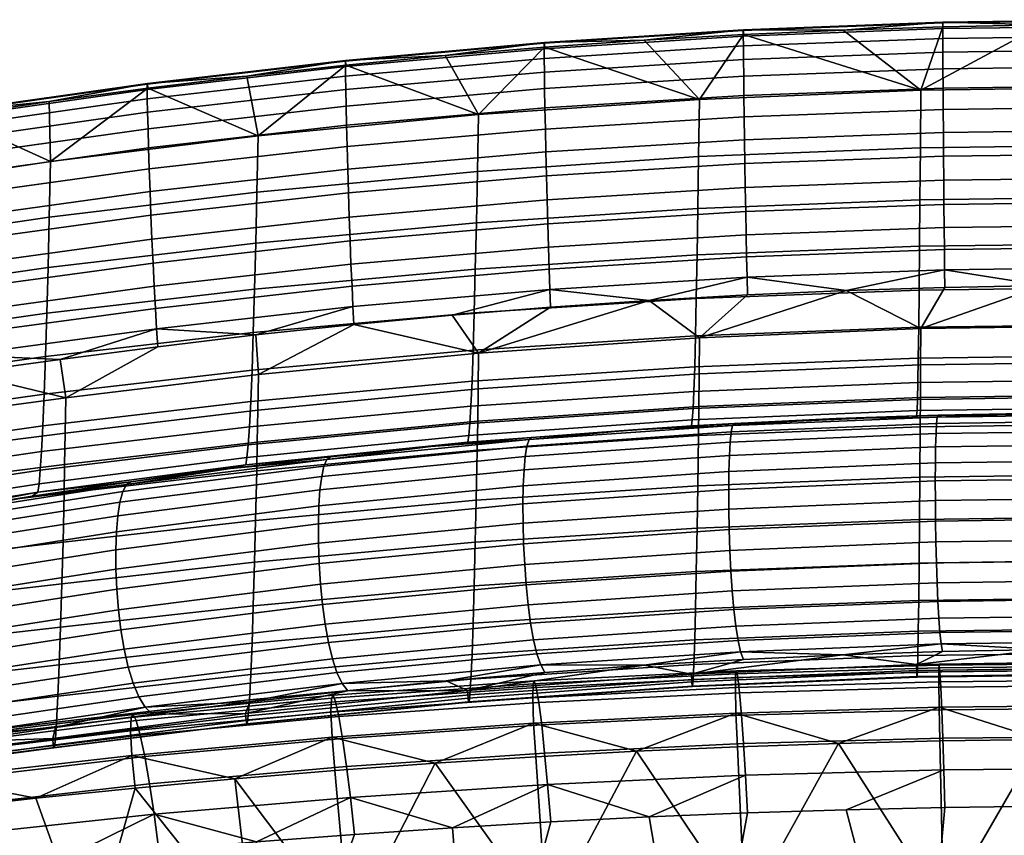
# Model space of a CAD drawing. Header units: millimetres. Extents: x -760 to 760, y -310 to 310.
# Tile 53 of 68: x 368 to 492, y 199 to 302. Entities that reach past the tile are written whole.
import ezdxf

# ---------------------------------------------------------------- set-up
doc = ezdxf.new("R2010")
doc.units = ezdxf.units.MM
doc.layers.add('operadlo', color=7, linetype='Continuous')
doc.layers.add('sedak', color=7, linetype='Continuous')

msp = doc.modelspace()

# ---------------------------------------------------------------- meshes
at = {"layer": 'operadlo'}
mesh = msp.add_polyface(dxfattribs=at)
corners = [(484.67, 301.68, 806.62), (510, 302, 806.55), (510, 302.1, 804.45), (484.68, 301.77, 804.51), (484.67, 300.97, 808.42), (510, 301.29, 808.36), (484.68, 299.71, 809.92), (510, 300.03, 809.85), (484.68, 297.99, 811.08), (510, 298.31, 811.01), (484.69, 295.87, 811.9), (510, 296.18, 811.82), (484.71, 293.41, 812.36), (510, 293.73, 812.28), (484.73, 290.7, 812.44), (510, 291.01, 812.36), (484.75, 287.79, 812.12), (510, 288.1, 812.05), (484.77, 284.77, 811.4), (510, 285.08, 811.33), (484.8, 281.7, 810.26), (510, 282.01, 810.18), (484.82, 278.65, 808.68), (510, 278.96, 808.6), (459.36, 300.71, 806.8), (459.38, 300.8, 804.68), (459.36, 300, 808.62), (459.37, 298.76, 810.12), (459.38, 297.04, 811.29), (459.41, 294.92, 812.12), (459.44, 292.47, 812.58), (459.47, 289.76, 812.66), (459.51, 286.86, 812.36), (459.56, 283.84, 811.64), (459.61, 280.77, 810.49), (459.67, 277.72, 808.91), (497.34, 301.43, 802.08), (484.69, 301.19, 802.12), (510, 301.51, 802.06), (472.04, 300.78, 802.19), (459.4, 300.21, 802.28), (481.83, 285.84, 757.5), (453.69, 284.71, 757.97), (453.78, 291.98, 780.27), (481.88, 293.14, 779.94), (481.78, 279.23, 734.84), (453.59, 278.13, 735.45), (510, 286.22, 757.34), (510, 293.52, 779.83), (510, 279.6, 734.64)]
mesh.append_faces([[corners[k] for k in face] for face in [(0, 1, 2, 3), (4, 5, 1, 0), (6, 7, 5, 4), (8, 9, 7, 6), (10, 11, 9, 8), (12, 13, 11, 10), (14, 15, 13, 12), (16, 17, 15, 14), (18, 19, 17, 16), (20, 21, 19, 18), (22, 23, 21, 20), (24, 0, 3, 25), (26, 4, 0, 24), (27, 6, 4, 26), (28, 8, 6, 27), (29, 10, 8, 28), (30, 12, 10, 29), (31, 14, 12, 30), (32, 16, 14, 31), (33, 18, 16, 32), (34, 20, 18, 33), (35, 22, 20, 34), (3, 36, 37, 37), (2, 38, 36, 36), (3, 37, 39, 39), (25, 39, 40, 40), (3, 2, 36, 36), (25, 3, 39, 39), (41, 42, 43, 44), (45, 46, 42, 41), (47, 41, 44, 48), (49, 45, 41, 47), (39, 44, 40, 40), (44, 43, 40, 40), (44, 39, 37, 37), (44, 36, 48, 48), (38, 48, 36, 36), (37, 36, 44, 44)]])
mesh = msp.add_polyface(dxfattribs=at)
corners = [(453.75, 257.12, 778.28), (453.8, 261.71, 788.15), (425.77, 259.77, 788.67), (425.71, 255.21, 778.9), (453.71, 253, 768.31), (425.65, 251.11, 769.04), (453.67, 249.3, 758.27), (425.59, 247.43, 759.09), (459.91, 267.15, 797.85), (447.4, 266.45, 798), (472.43, 267.7, 797.73), (434.09, 299.1, 807.11), (459.36, 300.71, 806.8), (459.38, 300.8, 804.68), (434.11, 299.18, 804.97), (434.08, 298.4, 808.94), (459.36, 300, 808.62), (434.09, 297.16, 810.45), (459.37, 298.76, 810.12), (434.12, 295.45, 811.64), (459.38, 297.04, 811.29), (434.15, 293.34, 812.47), (459.41, 294.92, 812.12), (434.19, 290.9, 812.94), (459.44, 292.47, 812.58), (434.25, 288.19, 813.03), (459.47, 289.76, 812.66), (434.31, 285.3, 812.73), (459.51, 286.86, 812.36), (434.38, 282.29, 812.01), (459.56, 283.84, 811.64), (434.46, 279.22, 810.86), (459.61, 280.77, 810.49), (434.54, 276.17, 809.28), (459.67, 277.72, 808.91), (434.62, 273.22, 807.23), (459.72, 274.77, 806.87), (434.72, 270.42, 804.71), (459.78, 271.97, 804.35), (434.81, 267.85, 801.7), (459.85, 269.41, 801.35), (459.4, 300.21, 802.28), (446.76, 299.48, 802.41), (434.91, 265.58, 798.18), (458.01, 250.56, 516.96), (445.34, 250.03, 520.76), (458.23, 250.83, 519.59), (453.69, 284.71, 757.97), (425.61, 282.83, 758.75), (425.74, 290.04, 780.83), (453.78, 291.98, 780.27), (453.59, 278.13, 735.45), (425.48, 276.29, 736.46), (453.5, 272.23, 712.74), (425.35, 270.42, 713.98), (453.39, 266.69, 688.21), (425.21, 264.88, 689.69), (453.29, 261.95, 663.51), (425.07, 260.14, 665.25), (453.19, 258.02, 638.67), (424.93, 256.19, 640.66), (453.09, 254.9, 613.71), (424.79, 253.03, 615.96), (452.99, 252.73, 590.35), (424.65, 250.81, 592.84), (452.89, 251.28, 566.94), (424.52, 249.29, 569.65), (434.14, 298.59, 802.56), (452.8, 250.54, 543.49)]
mesh.append_faces([[corners[k] for k in face] for face in [(0, 1, 2, 3), (4, 0, 3, 5), (6, 4, 5, 7), (1, 8, 9, 9), (1, 10, 8, 8), (11, 12, 13, 14), (15, 16, 12, 11), (17, 18, 16, 15), (19, 20, 18, 17), (21, 22, 20, 19), (23, 24, 22, 21), (25, 26, 24, 23), (27, 28, 26, 25), (29, 30, 28, 27), (31, 32, 30, 29), (33, 34, 32, 31), (35, 36, 34, 33), (37, 38, 36, 35), (39, 40, 38, 37), (13, 41, 42, 42), (42, 14, 13, 13), (9, 8, 40, 40), (9, 40, 39, 39), (39, 43, 9, 9), (44, 45, 46, 46), (47, 48, 49, 50), (51, 52, 48, 47), (53, 54, 52, 51), (55, 56, 54, 53), (57, 58, 56, 55), (59, 60, 58, 57), (61, 62, 60, 59), (63, 64, 62, 61), (65, 66, 64, 63), (50, 42, 41, 41), (67, 42, 50, 50), (45, 68, 46, 46)]])
mesh = msp.add_polyface(dxfattribs=at)
corners = [(425.71, 255.21, 778.9), (425.77, 259.77, 788.67), (397.82, 257.06, 789.4), (397.75, 252.53, 779.76), (425.65, 251.11, 769.04), (397.68, 248.47, 770.04), (447.4, 266.45, 798), (434.91, 265.58, 798.18), (422.42, 264.57, 798.4), (453.8, 261.71, 788.15), (409.95, 263.39, 798.65), (408.86, 296.84, 807.52), (434.09, 299.1, 807.11), (434.11, 299.18, 804.97), (408.89, 296.92, 805.37), (408.86, 296.15, 809.37), (434.08, 298.4, 808.94), (408.87, 294.92, 810.9), (434.09, 297.16, 810.45), (408.9, 293.22, 812.1), (434.12, 295.45, 811.64), (408.94, 291.12, 812.94), (434.15, 293.34, 812.47), (409, 288.69, 813.42), (434.19, 290.9, 812.94), (409.07, 285.99, 813.52), (434.25, 288.19, 813.03), (409.15, 283.11, 813.22), (434.31, 285.3, 812.73), (409.25, 280.1, 812.51), (434.38, 282.29, 812.01), (409.35, 277.04, 811.37), (434.46, 279.22, 810.86), (409.46, 274, 809.78), (434.54, 276.17, 809.28), (409.57, 271.04, 807.73), (434.62, 273.22, 807.23), (409.7, 268.24, 805.2), (434.72, 270.42, 804.71), (409.82, 265.67, 802.18), (434.81, 267.85, 801.7), (434.14, 298.59, 802.56), (421.53, 297.53, 802.73), (408.93, 296.31, 802.94), (446.76, 299.48, 802.41), (425.61, 282.83, 758.75), (397.64, 280.2, 759.84), (397.79, 287.34, 781.61), (425.74, 290.04, 780.83), (425.48, 276.29, 736.46), (397.49, 273.72, 737.86), (425.35, 270.42, 713.98), (397.33, 267.88, 715.71), (425.21, 264.88, 689.69), (397.17, 262.36, 691.77), (425.07, 260.14, 665.25), (397.01, 257.61, 667.68), (424.93, 256.19, 640.66), (396.84, 253.63, 643.45), (424.79, 253.03, 615.96), (396.68, 250.42, 619.1), (424.65, 250.81, 592.84), (396.52, 248.13, 596.3), (453.78, 291.98, 780.27)]
mesh.append_faces([[corners[k] for k in face] for face in [(0, 1, 2, 3), (4, 0, 3, 5), (1, 6, 7, 7), (1, 7, 8, 8), (9, 6, 1, 1), (10, 1, 8, 8), (11, 12, 13, 14), (15, 16, 12, 11), (17, 18, 16, 15), (19, 20, 18, 17), (21, 22, 20, 19), (23, 24, 22, 21), (25, 26, 24, 23), (27, 28, 26, 25), (29, 30, 28, 27), (31, 32, 30, 29), (33, 34, 32, 31), (35, 36, 34, 33), (37, 38, 36, 35), (39, 40, 38, 37), (13, 41, 42, 42), (14, 42, 43, 43), (13, 44, 41, 41), (14, 13, 42, 42), (40, 39, 10, 8), (40, 8, 7, 7), (45, 46, 47, 48), (49, 50, 46, 45), (51, 52, 50, 49), (53, 54, 52, 51), (55, 56, 54, 53), (57, 58, 56, 55), (59, 60, 58, 57), (61, 62, 60, 59), (41, 48, 42, 42), (63, 48, 41, 41), (43, 42, 48, 48)]])
mesh = msp.add_polyface(dxfattribs=at)
corners = [(397.75, 252.53, 779.76), (397.82, 257.06, 789.4), (373.38, 254.08, 790.2), (373.31, 249.61, 780.72), (397.68, 248.47, 770.04), (373.23, 245.6, 771.15), (397.61, 244.81, 760.24), (373.16, 241.98, 761.51), (397.5, 262.06, 798.94), (385.06, 260.57, 799.25), (425.77, 259.77, 788.67), (409.95, 263.39, 798.65), (383.71, 293.93, 808.05), (408.86, 296.84, 807.52), (408.89, 296.92, 805.37), (383.74, 294, 805.88), (383.7, 293.25, 809.91), (408.86, 296.15, 809.37), (383.72, 292.03, 811.46), (408.87, 294.92, 810.9), (383.75, 290.34, 812.67), (408.9, 293.22, 812.1), (383.81, 288.25, 813.53), (408.94, 291.12, 812.94), (383.88, 285.83, 814.02), (409, 288.69, 813.42), (383.97, 283.15, 814.13), (409.07, 285.99, 813.52), (384.07, 280.28, 813.84), (409.15, 283.11, 813.22), (384.18, 277.28, 813.13), (409.25, 280.1, 812.51), (384.31, 274.23, 811.99), (409.35, 277.04, 811.37), (384.45, 271.19, 810.41), (409.46, 274, 809.78), (384.59, 268.24, 808.36), (409.57, 271.04, 807.73), (384.74, 265.44, 805.82), (409.7, 268.24, 805.2), (384.9, 262.86, 802.79), (409.82, 265.67, 802.18), (396.35, 294.93, 803.17), (383.79, 293.39, 803.43), (408.93, 296.31, 802.94), (406.5, 246.27, 523.1), (394.26, 245.1, 528.02), (406.95, 246.6, 525.82), (397.64, 280.2, 759.84), (371.28, 277.03, 761.15), (371.44, 284.08, 782.54), (397.79, 287.34, 781.61), (397.49, 273.72, 737.86), (371.13, 270.61, 739.56), (397.33, 267.88, 715.71), (370.97, 264.82, 717.79), (397.17, 262.36, 691.77), (370.8, 259.32, 694.28), (397.01, 257.61, 667.68), (370.63, 254.56, 670.61), (424.39, 248.47, 546.44), (396.22, 245.58, 550.57), (396.37, 246.51, 573.45), (424.52, 249.29, 569.65), (425.74, 290.04, 780.83)]
mesh.append_faces([[corners[k] for k in face] for face in [(0, 1, 2, 3), (4, 0, 3, 5), (6, 4, 5, 7), (1, 8, 9, 2), (10, 11, 1, 1), (8, 1, 11, 11), (12, 13, 14, 15), (16, 17, 13, 12), (18, 19, 17, 16), (20, 21, 19, 18), (22, 23, 21, 20), (24, 25, 23, 22), (26, 27, 25, 24), (28, 29, 27, 26), (30, 31, 29, 28), (32, 33, 31, 30), (34, 35, 33, 32), (36, 37, 35, 34), (38, 39, 37, 36), (40, 41, 39, 38), (15, 42, 43, 43), (14, 44, 42, 42), (15, 14, 42, 42), (40, 8, 41, 41), (9, 8, 40, 40), (8, 11, 41, 41), (45, 46, 47, 47), (48, 49, 50, 51), (52, 53, 49, 48), (54, 55, 53, 52), (56, 57, 55, 54), (58, 59, 57, 56), (60, 61, 62, 63), (64, 51, 44, 44), (42, 51, 43, 43), (51, 42, 44, 44), (61, 47, 46, 46), (60, 47, 61, 61)]])
mesh = msp.add_polyface(dxfattribs=at)
corners = [(373.31, 249.61, 780.72), (373.38, 254.08, 790.2), (349.04, 250.82, 791.11), (348.98, 246.49, 781.81), (373.23, 245.6, 771.15), (348.91, 242.58, 772.42), (372.64, 258.96, 799.6), (360.23, 257.24, 799.97), (385.06, 260.57, 799.25), (358.65, 290.37, 808.66), (383.71, 293.93, 808.05), (383.74, 294, 805.88), (358.68, 290.43, 806.49), (358.64, 289.69, 810.53), (383.7, 293.25, 809.91), (358.66, 288.49, 812.09), (383.72, 292.03, 811.46), (358.71, 286.81, 813.31), (383.75, 290.34, 812.67), (358.78, 284.74, 814.18), (383.81, 288.25, 813.53), (358.87, 282.33, 814.68), (383.88, 285.83, 814.02), (358.97, 279.67, 814.8), (383.97, 283.15, 814.13), (359.09, 276.81, 814.52), (384.07, 280.28, 813.84), (359.23, 273.84, 813.83), (384.18, 277.28, 813.13), (359.38, 270.8, 812.7), (384.31, 274.23, 811.99), (359.54, 267.79, 811.12), (384.45, 271.19, 810.41), (359.71, 264.85, 809.07), (384.59, 268.24, 808.36), (359.88, 262.07, 806.54), (384.74, 265.44, 805.82), (360.05, 259.51, 803.52), (384.9, 262.86, 802.79), (383.79, 293.39, 803.43), (371.25, 291.69, 803.72), (358.75, 289.83, 804.03), (371.28, 277.03, 761.15), (345.08, 273.19, 762.74), (345.22, 280.13, 783.68), (371.44, 284.08, 782.54), (371.13, 270.61, 739.56), (344.94, 266.85, 741.61), (370.97, 264.82, 717.79), (344.8, 261.12, 720.31), (370.8, 259.32, 694.28), (344.66, 255.64, 697.31), (396.84, 253.63, 643.45), (370.47, 250.54, 646.81), (370.63, 254.56, 670.61), (397.01, 257.61, 667.68), (396.68, 250.42, 619.1), (370.3, 247.27, 622.89), (396.52, 248.13, 596.3), (370.14, 244.89, 600.49), (396.37, 246.51, 573.45), (369.98, 243.16, 578.04), (397.79, 287.34, 781.61)]
mesh.append_faces([[corners[k] for k in face] for face in [(0, 1, 2, 3), (4, 0, 3, 5), (1, 6, 7, 7), (1, 7, 2, 2), (8, 6, 1, 1), (9, 10, 11, 12), (13, 14, 10, 9), (15, 16, 14, 13), (17, 18, 16, 15), (19, 20, 18, 17), (21, 22, 20, 19), (23, 24, 22, 21), (25, 26, 24, 23), (27, 28, 26, 25), (29, 30, 28, 27), (31, 32, 30, 29), (33, 34, 32, 31), (35, 36, 34, 33), (37, 38, 36, 35), (11, 39, 40, 40), (41, 12, 40, 40), (12, 11, 40, 40), (37, 6, 38, 38), (38, 6, 8, 8), (37, 7, 6, 6), (42, 43, 44, 45), (46, 47, 43, 42), (48, 49, 47, 46), (50, 51, 49, 48), (52, 53, 54, 55), (56, 57, 53, 52), (58, 59, 57, 56), (60, 61, 59, 58), (40, 45, 41, 41), (39, 45, 40, 40), (39, 62, 45, 45), (45, 44, 41, 41)]])
mesh = msp.add_polyface(dxfattribs=at)
corners = [(481.86, 258.27, 777.9), (481.88, 262.88, 787.84), (453.8, 261.71, 788.15), (453.75, 257.12, 778.28), (481.84, 254.14, 767.88), (453.71, 253, 768.31), (510, 258.66, 777.78), (510, 263.27, 787.73), (510, 254.52, 767.74), (510, 250.8, 757.61), (481.82, 250.42, 757.77), (484.95, 268.09, 797.65), (472.43, 267.7, 797.73), (497.47, 268.33, 797.6), (510, 268.41, 797.58), (484.85, 275.7, 806.64), (510, 276.01, 806.57), (510, 278.96, 808.6), (484.82, 278.65, 808.68), (484.88, 272.91, 804.13), (510, 273.22, 804.06), (484.91, 270.35, 801.14), (510, 270.66, 801.07), (459.72, 274.77, 806.87), (459.67, 277.72, 808.91), (459.78, 271.97, 804.35), (459.85, 269.41, 801.35), (459.91, 267.15, 797.85), (481.73, 273.32, 712), (453.5, 272.23, 712.74), (453.59, 278.13, 735.45), (481.78, 279.23, 734.84), (481.67, 267.77, 687.31), (453.39, 266.69, 688.21), (481.62, 263.04, 662.46), (453.29, 261.95, 663.51), (481.56, 259.12, 637.47), (453.19, 258.02, 638.67), (481.51, 256.03, 612.36), (453.09, 254.9, 613.71), (481.46, 253.89, 588.86), (452.99, 252.73, 590.35), (481.41, 252.47, 565.3), (452.89, 251.28, 566.94), (510, 273.69, 711.75), (510, 279.6, 734.64), (510, 268.13, 687.01), (510, 263.4, 662.11), (510, 259.49, 637.07), (510, 256.4, 611.91), (510, 254.28, 588.36), (510, 252.87, 564.75), (510, 252.19, 541.12), (481.36, 251.78, 541.71)]
mesh.append_faces([[corners[k] for k in face] for face in [(0, 1, 2, 3), (4, 0, 3, 5), (6, 7, 1, 0), (8, 6, 0, 4), (9, 8, 4, 10), (1, 11, 12, 12), (1, 12, 2, 2), (1, 13, 11, 11), (7, 13, 1, 1), (7, 14, 13, 13), (15, 16, 17, 18), (19, 20, 16, 15), (21, 22, 20, 19), (23, 15, 18, 24), (25, 19, 15, 23), (26, 21, 19, 25), (21, 13, 22, 22), (26, 12, 21, 21), (13, 14, 22, 22), (11, 13, 21, 21), (12, 26, 27, 27), (11, 21, 12, 12), (28, 29, 30, 31), (32, 33, 29, 28), (34, 35, 33, 32), (36, 37, 35, 34), (38, 39, 37, 36), (40, 41, 39, 38), (42, 43, 41, 40), (44, 28, 31, 45), (46, 32, 28, 44), (47, 34, 32, 46), (48, 36, 34, 47), (49, 38, 36, 48), (50, 40, 38, 49), (51, 42, 40, 50), (52, 53, 42, 51)]])
mesh = msp.add_polyface(dxfattribs=at)
corners = [(348.98, 246.49, 781.81), (349.04, 250.82, 791.11), (324.84, 247.58, 792.1), (324.79, 243.54, 782.98), (348.91, 242.58, 772.42), (324.75, 239.85, 773.79), (348.85, 239.05, 762.96), (324.7, 236.48, 764.53), (306.66, 249.08, 801.4), (304.76, 248.51, 800.82), (310.7, 249.87, 801.65), (308.66, 249.52, 801.64), (324.24, 251.91, 801.17), (300.76, 239.14, 778.78), (336.25, 253.72, 800.75), (348.23, 255.51, 800.35), (360.23, 257.24, 799.97), (335.89, 258.38, 807.3), (359.88, 262.07, 806.54), (359.71, 264.85, 809.07), (335.7, 261.09, 809.81), (336.07, 255.91, 804.29), (360.05, 259.51, 803.52), (310.24, 256.63, 810.6), (335.52, 263.96, 811.84), (310.06, 259.36, 812.59), (310.41, 254.1, 808.12), (310.56, 251.82, 805.15), (355.98, 239.16, 533.37), (345.01, 237.54, 539.17), (356.64, 239.58, 536.15), (344.66, 255.64, 697.31), (318.77, 251.34, 700.84), (318.88, 256.78, 723.25), (344.8, 261.12, 720.31), (344.51, 250.87, 674.15), (318.67, 246.56, 678.28), (344.36, 246.81, 650.86), (318.57, 242.46, 655.58), (344.21, 243.46, 627.45), (318.47, 239.02, 632.78), (344.07, 240.98, 605.54), (318.37, 236.42, 611.43), (343.93, 239.12, 583.56), (318.28, 234.41, 590.01), (370.63, 254.56, 670.61), (370.8, 259.32, 694.28), (370.47, 250.54, 646.81), (370.3, 247.27, 622.89), (370.14, 244.89, 600.49), (369.98, 243.16, 578.04), (369.83, 242.09, 555.55), (343.79, 237.89, 561.55)]
mesh.append_faces([[corners[k] for k in face] for face in [(0, 1, 2, 3), (4, 0, 3, 5), (6, 4, 5, 7), (8, 9, 2, 2), (10, 11, 2, 2), (12, 10, 2, 2), (11, 8, 2, 2), (13, 5, 3, 3), (2, 14, 12, 12), (1, 15, 14, 2), (1, 16, 15, 15), (17, 18, 19, 20), (21, 22, 18, 17), (23, 20, 24, 25), (26, 17, 20, 23), (27, 21, 17, 26), (21, 15, 22, 22), (27, 12, 21, 21), (10, 12, 27, 27), (22, 15, 16, 16), (21, 14, 15, 15), (21, 12, 14, 14), (28, 29, 30, 30), (31, 32, 33, 34), (35, 36, 32, 31), (37, 38, 36, 35), (39, 40, 38, 37), (41, 42, 40, 39), (43, 44, 42, 41), (45, 35, 31, 46), (47, 37, 35, 45), (48, 39, 37, 47), (49, 41, 39, 48), (50, 43, 41, 49), (51, 52, 43, 50), (51, 30, 52, 52), (52, 30, 29, 29)]])
mesh = msp.add_polyface(dxfattribs=at)
corners = [(481.82, 250.42, 757.77), (481.84, 254.14, 767.88), (453.71, 253, 768.31), (453.67, 249.3, 758.27), (481.77, 244.02, 737.35), (453.58, 242.92, 737.97), (481.73, 238.64, 716.71), (453.5, 237.55, 717.45), (481.67, 233.09, 692.02), (453.39, 232.01, 692.92), (481.62, 228.35, 667.17), (453.29, 227.27, 668.22), (481.56, 224.44, 642.18), (453.19, 223.34, 643.38), (481.51, 221.35, 617.08), (453.09, 220.22, 618.43), (481.47, 219.46, 595.84), (453, 218.31, 597.32), (481.42, 218.6, 574.49), (452.91, 217.42, 576.1), (481.4, 218.7, 563.77), (452.87, 217.49, 565.44), (481.38, 219.23, 553), (452.83, 218, 554.74), (481.35, 220.23, 542.19), (452.78, 218.98, 543.99), (472, 221.45, 531.79), (484.66, 221.87, 531.19), (483.89, 250.83, 513.29), (457.84, 249.75, 514.79), (458.01, 250.56, 516.96), (483.98, 251.63, 515.43), (483.82, 249.54, 511.62), (457.7, 248.45, 513.09), (483.77, 247.85, 510.41), (457.6, 246.76, 511.85), (483.74, 245.82, 509.66), (457.53, 244.73, 511.07), (483.73, 243.53, 509.36), (457.51, 242.44, 510.75), (483.74, 241.04, 509.52), (457.52, 239.96, 510.89), (483.76, 238.44, 510.14), (457.57, 237.36, 511.49), (483.81, 235.78, 511.21), (457.66, 234.71, 512.55), (457.57, 237.36, 511.49), (483.76, 238.44, 510.14), (483.87, 233.15, 512.72), (457.79, 232.09, 514.07), (483.96, 230.61, 514.69), (457.96, 229.57, 516.03), (484.06, 228.24, 517.1), (458.16, 227.21, 518.45), (484.18, 226.11, 519.96), (458.41, 225.08, 521.33), (484.32, 224.29, 523.26), (458.69, 223.27, 524.65), (484.48, 222.85, 527.01), (459.01, 221.84, 528.42), (458.23, 250.83, 519.59), (471.14, 251.45, 518.68), (484.08, 251.89, 518.03), (481.36, 251.78, 541.71), (452.8, 250.54, 543.49), (452.89, 251.28, 566.94), (481.41, 252.47, 565.3)]
mesh.append_faces([[corners[k] for k in face] for face in [(0, 1, 2, 3), (4, 0, 3, 5), (6, 4, 5, 7), (8, 6, 7, 9), (10, 8, 9, 11), (12, 10, 11, 13), (14, 12, 13, 15), (16, 14, 15, 17), (18, 16, 17, 19), (20, 18, 19, 21), (22, 20, 21, 23), (24, 22, 23, 25), (25, 26, 24, 24), (27, 24, 26, 26), (28, 29, 30, 31), (32, 33, 29, 28), (34, 35, 33, 32), (36, 37, 35, 34), (38, 39, 37, 36), (40, 41, 39, 38), (42, 43, 41, 40), (44, 45, 46, 47), (48, 49, 45, 44), (50, 51, 49, 48), (52, 53, 51, 50), (54, 55, 53, 52), (56, 57, 55, 54), (58, 59, 57, 56), (30, 60, 61, 61), (31, 61, 62, 62), (30, 61, 31, 31), (58, 26, 59, 59), (58, 27, 26, 26), (63, 64, 65, 66), (64, 63, 60, 60), (63, 62, 61, 61), (61, 60, 63, 63)]])
mesh = msp.add_polyface(dxfattribs=at)
corners = [(453.58, 242.92, 737.97), (453.67, 249.3, 758.27), (425.59, 247.43, 759.09), (425.47, 241.08, 739), (453.5, 237.55, 717.45), (425.35, 235.74, 718.69), (453.39, 232.01, 692.92), (425.21, 230.2, 694.41), (453.29, 227.27, 668.22), (425.07, 225.46, 669.96), (453.19, 223.34, 643.38), (424.93, 221.51, 645.38), (453.09, 220.22, 618.43), (424.79, 218.35, 620.67), (453, 218.31, 597.32), (424.67, 216.39, 599.78), (452.91, 217.42, 576.1), (424.55, 215.44, 578.78), (452.87, 217.49, 565.44), (424.49, 215.49, 568.22), (452.83, 218, 554.74), (424.43, 215.95, 557.62), (452.78, 218.98, 543.99), (424.37, 216.9, 546.98), (459.37, 220.87, 532.64), (446.77, 220.12, 533.73), (472, 221.45, 531.79), (457.84, 249.75, 514.79), (431.9, 247.94, 517.3), (432.17, 248.77, 519.51), (458.01, 250.56, 516.96), (457.7, 248.45, 513.09), (431.69, 246.64, 515.55), (457.6, 246.76, 511.85), (431.53, 244.94, 514.27), (457.53, 244.73, 511.07), (431.43, 242.91, 513.46), (457.51, 242.44, 510.75), (431.39, 240.62, 513.11), (457.52, 239.96, 510.89), (431.41, 238.15, 513.22), (457.57, 237.36, 511.49), (431.48, 235.56, 513.8), (457.66, 234.71, 512.55), (431.62, 232.93, 514.84), (431.48, 235.56, 513.8), (457.57, 237.36, 511.49), (457.79, 232.09, 514.07), (431.81, 230.32, 516.34), (457.96, 229.57, 516.03), (432.06, 227.81, 518.31), (458.16, 227.21, 518.45), (432.37, 225.47, 520.74), (458.41, 225.08, 521.33), (432.73, 223.37, 523.63), (458.69, 223.27, 524.65), (433.16, 221.58, 526.98), (459.01, 221.84, 528.42), (433.65, 220.17, 530.79), (432.5, 249.06, 522.19), (445.34, 250.03, 520.76), (434.19, 219.21, 535.06), (452.8, 250.54, 543.49), (424.39, 248.47, 546.44), (424.52, 249.29, 569.65), (452.89, 251.28, 566.94)]
mesh.append_faces([[corners[k] for k in face] for face in [(0, 1, 2, 3), (4, 0, 3, 5), (6, 4, 5, 7), (8, 6, 7, 9), (10, 8, 9, 11), (12, 10, 11, 13), (14, 12, 13, 15), (16, 14, 15, 17), (18, 16, 17, 19), (20, 18, 19, 21), (22, 20, 21, 23), (24, 22, 25, 25), (23, 25, 22, 22), (26, 22, 24, 24), (27, 28, 29, 30), (31, 32, 28, 27), (33, 34, 32, 31), (35, 36, 34, 33), (37, 38, 36, 35), (39, 40, 38, 37), (41, 42, 40, 39), (43, 44, 45, 46), (47, 48, 44, 43), (49, 50, 48, 47), (51, 52, 50, 49), (53, 54, 52, 51), (55, 56, 54, 53), (57, 58, 56, 55), (29, 59, 60, 60), (60, 30, 29, 29), (57, 25, 58, 58), (57, 24, 25, 25), (57, 26, 24, 24), (25, 61, 58, 58), (62, 63, 64, 65), (62, 60, 59, 59), (62, 59, 63, 63)]])
mesh = msp.add_polyface(dxfattribs=at)
corners = [(510, 244.39, 737.14), (510, 250.8, 757.61), (481.82, 250.42, 757.77), (481.77, 244.02, 737.35), (510, 239.01, 716.46), (481.73, 238.64, 716.71), (510, 233.45, 691.73), (481.67, 233.09, 692.02), (510, 228.72, 666.83), (481.62, 228.35, 667.17), (510, 224.81, 641.78), (481.56, 224.44, 642.18), (510, 221.72, 616.62), (481.51, 221.35, 617.08), (510, 219.84, 595.34), (481.47, 219.46, 595.84), (510, 219, 573.96), (481.42, 218.6, 574.49), (510, 219.1, 563.21), (481.4, 218.7, 563.77), (510, 219.64, 552.42), (481.38, 219.23, 553), (510, 220.65, 541.59), (481.35, 220.23, 542.19), (497.33, 222.12, 530.82), (484.66, 221.87, 531.19), (510, 222.2, 530.7), (510, 251.19, 512.8), (483.89, 250.83, 513.29), (483.98, 251.63, 515.43), (510, 251.99, 514.92), (510, 249.91, 511.14), (483.82, 249.54, 511.62), (510, 248.21, 509.94), (483.77, 247.85, 510.41), (510, 246.18, 509.19), (483.74, 245.82, 509.66), (510, 243.89, 508.91), (483.73, 243.53, 509.36), (510, 241.4, 509.07), (483.74, 241.04, 509.52), (510, 238.8, 509.7), (483.76, 238.44, 510.14), (510, 236.14, 510.77), (483.81, 235.78, 511.21), (483.76, 238.44, 510.14), (510, 238.8, 509.7), (510, 233.5, 512.28), (483.87, 233.15, 512.72), (510, 230.96, 514.25), (483.96, 230.61, 514.69), (510, 228.59, 516.66), (484.06, 228.24, 517.1), (510, 226.46, 519.51), (484.18, 226.11, 519.96), (510, 224.63, 522.8), (484.32, 224.29, 523.26), (510, 223.19, 526.53), (484.48, 222.85, 527.01), (497.04, 252.15, 517.64), (484.08, 251.89, 518.03), (510, 252.24, 517.51), (510, 252.19, 541.12), (481.36, 251.78, 541.71)]
mesh.append_faces([[corners[k] for k in face] for face in [(0, 1, 2, 3), (4, 0, 3, 5), (6, 4, 5, 7), (8, 6, 7, 9), (10, 8, 9, 11), (12, 10, 11, 13), (14, 12, 13, 15), (16, 14, 15, 17), (18, 16, 17, 19), (20, 18, 19, 21), (22, 20, 21, 23), (23, 24, 22, 22), (23, 25, 24, 24), (22, 24, 26, 26), (27, 28, 29, 30), (31, 32, 28, 27), (33, 34, 32, 31), (35, 36, 34, 33), (37, 38, 36, 35), (39, 40, 38, 37), (41, 42, 40, 39), (43, 44, 45, 46), (47, 48, 44, 43), (49, 50, 48, 47), (51, 52, 50, 49), (53, 54, 52, 51), (55, 56, 54, 53), (57, 58, 56, 55), (59, 29, 60, 60), (30, 29, 59, 59), (59, 61, 30, 30), (57, 24, 58, 58), (58, 24, 25, 25), (57, 26, 24, 24), (62, 59, 63, 63), (62, 61, 59, 59), (60, 63, 59, 59)]])
mesh = msp.add_polyface(dxfattribs=at)
corners = [(425.59, 247.43, 759.09), (425.65, 251.11, 769.04), (397.68, 248.47, 770.04), (397.61, 244.81, 760.24), (425.47, 241.08, 739), (397.47, 238.52, 740.43), (425.35, 235.74, 718.69), (397.33, 233.2, 720.42), (425.21, 230.2, 694.41), (397.17, 227.68, 696.48), (425.07, 225.46, 669.96), (397.01, 222.93, 672.39), (424.93, 221.51, 645.38), (396.84, 218.95, 648.16), (424.79, 218.35, 620.67), (396.68, 215.74, 623.81), (424.67, 216.39, 599.78), (396.54, 213.71, 603.22), (424.55, 215.44, 578.78), (396.4, 212.68, 582.51), (424.49, 215.49, 568.22), (396.33, 212.68, 572.1), (424.43, 215.95, 557.62), (396.26, 213.1, 561.66), (409.18, 216.89, 538.44), (421.66, 218.13, 536.63), (424.37, 216.9, 546.98), (434.19, 219.21, 535.06), (446.77, 220.12, 533.73), (431.9, 247.94, 517.3), (406.14, 245.42, 520.84), (406.5, 246.27, 523.1), (432.17, 248.77, 519.51), (431.69, 246.64, 515.55), (405.85, 244.1, 519.04), (431.53, 244.94, 514.27), (405.63, 242.39, 517.72), (431.43, 242.91, 513.46), (405.5, 240.36, 516.86), (431.39, 240.62, 513.11), (405.44, 238.08, 516.47), (431.41, 238.15, 513.22), (405.45, 235.61, 516.55), (431.48, 235.56, 513.8), (405.55, 233.04, 517.09), (431.62, 232.93, 514.84), (405.72, 230.42, 518.11), (405.55, 233.04, 517.09), (431.48, 235.56, 513.8), (431.81, 230.32, 516.34), (405.97, 227.83, 519.6), (432.06, 227.81, 518.31), (406.31, 225.35, 521.56), (432.37, 225.47, 520.74), (406.72, 223.03, 523.99), (432.73, 223.37, 523.63), (407.21, 220.96, 526.89), (433.16, 221.58, 526.98), (407.79, 219.2, 530.27), (433.65, 220.17, 530.79), (408.44, 217.81, 534.12), (406.95, 246.6, 525.82), (419.69, 247.92, 523.88), (432.5, 249.06, 522.19), (424.52, 249.29, 569.65), (396.37, 246.51, 573.45), (396.52, 248.13, 596.3), (424.65, 250.81, 592.84), (424.39, 248.47, 546.44)]
mesh.append_faces([[corners[k] for k in face] for face in [(0, 1, 2, 3), (4, 0, 3, 5), (6, 4, 5, 7), (8, 6, 7, 9), (10, 8, 9, 11), (12, 10, 11, 13), (14, 12, 13, 15), (16, 14, 15, 17), (18, 16, 17, 19), (20, 18, 19, 21), (22, 20, 21, 23), (24, 25, 26, 26), (26, 25, 27, 27), (27, 28, 26, 26), (29, 30, 31, 32), (33, 34, 30, 29), (35, 36, 34, 33), (37, 38, 36, 35), (39, 40, 38, 37), (41, 42, 40, 39), (43, 44, 42, 41), (45, 46, 47, 48), (49, 50, 46, 45), (51, 52, 50, 49), (53, 54, 52, 51), (55, 56, 54, 53), (57, 58, 56, 55), (59, 60, 58, 57), (31, 61, 62, 62), (32, 62, 63, 63), (32, 31, 62, 62), (59, 25, 60, 60), (60, 25, 24, 24), (59, 27, 25, 25), (64, 65, 66, 67), (61, 68, 62, 62), (62, 68, 63, 63)]])
mesh = msp.add_polyface(dxfattribs=at)
corners = [(397.47, 238.52, 740.43), (397.61, 244.81, 760.24), (373.16, 241.98, 761.51), (373.02, 235.74, 742.02), (397.33, 233.2, 720.42), (372.88, 230.46, 722.33), (397.17, 227.68, 696.48), (372.71, 224.96, 698.78), (397.01, 222.93, 672.39), (372.54, 220.2, 675.08), (396.84, 218.95, 648.16), (372.37, 216.19, 651.24), (396.68, 215.74, 623.81), (372.21, 212.92, 627.29), (396.54, 213.71, 603.22), (372.06, 210.82, 607.02), (396.4, 212.68, 582.51), (371.92, 209.7, 586.65), (396.33, 212.68, 572.1), (371.85, 209.64, 576.41), (396.26, 213.1, 561.66), (371.78, 209.99, 566.12), (396.19, 213.99, 551.16), (371.71, 210.81, 555.79), (424.37, 216.9, 546.98), (424.43, 215.95, 557.62), (409.18, 216.89, 538.44), (396.75, 215.48, 540.49), (384.38, 213.91, 542.78), (406.14, 245.42, 520.84), (380.62, 242.18, 525.41), (381.08, 243.07, 527.72), (406.5, 246.27, 523.1), (405.85, 244.1, 519.04), (380.25, 240.84, 523.58), (405.63, 242.39, 517.72), (379.97, 239.11, 522.21), (405.5, 240.36, 516.86), (379.79, 237.07, 521.3), (405.44, 238.08, 516.47), (379.71, 234.79, 520.87), (405.45, 235.61, 516.55), (379.73, 232.34, 520.91), (405.55, 233.04, 517.09), (379.84, 229.78, 521.42), (405.72, 230.42, 518.11), (380.05, 227.18, 522.41), (379.84, 229.78, 521.42), (405.55, 233.04, 517.09), (405.97, 227.83, 519.6), (380.36, 224.62, 523.87), (406.31, 225.35, 521.56), (380.77, 222.17, 525.82), (406.72, 223.03, 523.99), (381.29, 219.89, 528.24), (407.21, 220.96, 526.89), (381.91, 217.85, 531.15), (407.79, 219.2, 530.27), (382.63, 216.13, 534.54), (408.44, 217.81, 534.12), (383.45, 214.8, 538.42), (381.64, 243.43, 530.48), (394.26, 245.1, 528.02), (396.22, 245.58, 550.57), (369.83, 242.09, 555.55), (369.98, 243.16, 578.04), (396.37, 246.51, 573.45)]
mesh.append_faces([[corners[k] for k in face] for face in [(0, 1, 2, 3), (4, 0, 3, 5), (6, 4, 5, 7), (8, 6, 7, 9), (10, 8, 9, 11), (12, 10, 11, 13), (14, 12, 13, 15), (16, 14, 15, 17), (18, 16, 17, 19), (20, 18, 19, 21), (22, 20, 21, 23), (24, 25, 20, 22), (26, 22, 27, 27), (27, 22, 28, 28), (24, 22, 26, 26), (29, 30, 31, 32), (33, 34, 30, 29), (35, 36, 34, 33), (37, 38, 36, 35), (39, 40, 38, 37), (41, 42, 40, 39), (43, 44, 42, 41), (45, 46, 47, 48), (49, 50, 46, 45), (51, 52, 50, 49), (53, 54, 52, 51), (55, 56, 54, 53), (57, 58, 56, 55), (59, 60, 58, 57), (31, 61, 62, 62), (32, 31, 62, 62), (59, 27, 60, 60), (60, 27, 28, 28), (26, 27, 59, 59), (63, 64, 65, 66), (62, 61, 63, 63), (64, 63, 61, 61)]])
mesh = msp.add_polyface(dxfattribs=at)
corners = [(373.16, 241.98, 761.51), (373.23, 245.6, 771.15), (348.91, 242.58, 772.42), (348.85, 239.05, 762.96), (373.02, 235.74, 742.02), (348.72, 232.91, 743.85), (372.88, 230.46, 722.33), (348.59, 227.68, 724.54), (372.71, 224.96, 698.78), (348.44, 222.2, 701.46), (372.54, 220.2, 675.08), (348.28, 217.43, 678.22), (372.37, 216.19, 651.24), (348.13, 213.38, 654.85), (372.21, 212.92, 627.29), (347.98, 210.04, 631.36), (372.06, 210.82, 607.02), (347.85, 207.86, 611.49), (371.92, 209.7, 586.65), (347.72, 206.59, 591.52), (371.85, 209.64, 576.41), (347.65, 206.43, 581.48), (371.78, 209.99, 566.12), (347.59, 206.65, 571.4), (371.71, 210.81, 555.79), (347.53, 207.31, 561.27), (359.84, 210.39, 548.06), (372.08, 212.21, 545.31), (384.38, 213.91, 542.78), (396.19, 213.99, 551.16), (380.62, 242.18, 525.41), (355.43, 238.23, 531.05), (355.98, 239.16, 533.37), (381.08, 243.07, 527.72), (380.25, 240.84, 523.58), (354.98, 236.86, 529.19), (379.97, 239.11, 522.21), (354.65, 235.11, 527.79), (379.79, 237.07, 521.3), (354.44, 233.06, 526.85), (379.71, 234.79, 520.87), (354.33, 230.78, 526.38), (379.73, 232.34, 520.91), (354.34, 228.34, 526.38), (379.84, 229.78, 521.42), (354.47, 225.8, 526.85), (380.05, 227.18, 522.41), (354.72, 223.24, 527.8), (354.47, 225.8, 526.85), (379.84, 229.78, 521.42), (380.36, 224.62, 523.87), (355.09, 220.72, 529.23), (380.77, 222.17, 525.82), (355.57, 218.31, 531.15), (381.29, 219.89, 528.24), (356.18, 216.08, 533.54), (381.91, 217.85, 531.15), (356.91, 214.11, 536.43), (382.63, 216.13, 534.54), (357.76, 212.46, 539.81), (383.45, 214.8, 538.42), (358.73, 211.19, 543.69), (369.1, 241.59, 533.19), (381.64, 243.43, 530.48), (356.64, 239.58, 536.15), (369.83, 242.09, 555.55)]
mesh.append_faces([[corners[k] for k in face] for face in [(0, 1, 2, 3), (4, 0, 3, 5), (6, 4, 5, 7), (8, 6, 7, 9), (10, 8, 9, 11), (12, 10, 11, 13), (14, 12, 13, 15), (16, 14, 15, 17), (18, 16, 17, 19), (20, 18, 19, 21), (22, 20, 21, 23), (24, 22, 23, 25), (25, 26, 24, 24), (24, 27, 28, 29), (24, 26, 27, 27), (30, 31, 32, 33), (34, 35, 31, 30), (36, 37, 35, 34), (38, 39, 37, 36), (40, 41, 39, 38), (42, 43, 41, 40), (44, 45, 43, 42), (46, 47, 48, 49), (50, 51, 47, 46), (52, 53, 51, 50), (54, 55, 53, 52), (56, 57, 55, 54), (58, 59, 57, 56), (60, 61, 59, 58), (33, 62, 63, 63), (32, 64, 62, 62), (32, 62, 33, 33), (27, 26, 61, 61), (60, 27, 61, 61), (28, 27, 60, 60), (62, 65, 63, 63), (65, 62, 64, 64)]])
at = {"layer": 'sedak'}
mesh = msp.add_polyface(dxfattribs=at)
corners = [(420.26, 207.7, 391.89), (433.02, 208.51, 390.53), (434.41, 187.78, 393.52), (459.56, 188.73, 391.63), (471.45, 210.2, 387.7), (484.77, 189.31, 390.49), (484.29, 210.51, 387.17), (445.8, 209.2, 389.38), (497.14, 210.7, 386.86), (510, 189.5, 390.11), (510, 210.76, 386.75), (458.62, 209.76, 388.43), (425.21, 164.63, 435.18), (453.39, 165.79, 433.17), (447.41, 200.86, 424), (434.92, 200.24, 424.95), (481.67, 166.49, 431.9), (510, 166.73, 431.46), (497.47, 202.22, 421.82), (484.94, 202.05, 422.1), (472.42, 201.77, 422.57), (459.9, 201.37, 423.2), (422.46, 199.5, 426.05), (510, 202.28, 421.72), (458.35, 217.28, 391.35), (458.43, 214.05, 388.81), (432.75, 212.78, 390.93), (432.63, 216, 393.47), (458.38, 219.05, 395.47), (432.67, 217.77, 397.56), (458.49, 219.41, 400.3), (432.83, 218.14, 402.35), (458.66, 218.56, 405.38), (433.08, 217.31, 407.38), (458.87, 216.64, 410.32), (433.4, 215.4, 412.26), (459.12, 213.77, 414.76), (433.77, 212.56, 416.65), (459.38, 210.17, 418.45), (434.15, 208.98, 420.28), (459.63, 206.15, 421.19), (434.52, 204.98, 422.98), (484.16, 218.03, 390.07), (484.2, 214.8, 387.53), (484.17, 219.8, 394.2), (484.22, 220.15, 399.05), (484.31, 219.29, 404.16), (484.41, 217.36, 409.12), (484.54, 214.48, 413.59), (484.67, 210.87, 417.31), (484.8, 206.83, 420.07), (510, 218.28, 389.64), (510, 215.05, 387.11), (510, 220.04, 393.77), (510, 220.39, 398.63), (510, 219.53, 403.74), (510, 217.59, 408.71), (510, 214.71, 413.19), (510, 211.1, 416.91), (510, 207.06, 419.68), (407.18, 210.99, 393.9)]
mesh.append_faces([[corners[k] for k in face] for face in [(0, 1, 2, 2), (3, 4, 5, 5), (5, 4, 6, 6), (2, 7, 3, 3), (5, 8, 9, 9), (10, 9, 8, 8), (8, 5, 6, 6), (7, 11, 3, 3), (7, 2, 1, 1), (11, 4, 3, 3), (12, 13, 14, 15), (16, 17, 18, 19), (13, 16, 20, 21), (12, 15, 22, 22), (13, 21, 14, 14), (16, 19, 20, 20), (17, 23, 18, 18), (24, 25, 26, 27), (28, 24, 27, 29), (30, 28, 29, 31), (32, 30, 31, 33), (34, 32, 33, 35), (36, 34, 35, 37), (38, 36, 37, 39), (40, 38, 39, 41), (42, 43, 25, 24), (44, 42, 24, 28), (45, 44, 28, 30), (46, 45, 30, 32), (47, 46, 32, 34), (48, 47, 34, 36), (49, 48, 36, 38), (50, 49, 38, 40), (51, 52, 43, 42), (53, 51, 42, 44), (54, 53, 44, 45), (55, 54, 45, 46), (56, 55, 46, 47), (57, 56, 47, 48), (58, 57, 48, 49), (59, 58, 49, 50), (1, 0, 26, 26), (7, 1, 26, 26), (11, 7, 25, 25), (6, 4, 43, 43), (8, 6, 43, 43), (10, 8, 52, 52), (4, 11, 25, 25), (0, 60, 26, 26), (4, 25, 43, 43), (8, 43, 52, 52), (25, 7, 26, 26), (40, 41, 14, 14), (40, 21, 20, 50), (50, 19, 18, 59), (14, 41, 15, 15), (21, 40, 14, 14), (19, 50, 20, 20), (22, 15, 41, 41)]])
mesh = msp.add_polyface(dxfattribs=at)
corners = [(345.2, 200.35, 404.27), (357.04, 201.81, 401.81), (355.82, 182.35, 404.47), (397.14, 185.67, 397.75), (376.43, 184.14, 400.85), (382.19, 204.54, 397.22), (369.58, 203.23, 399.41), (394.84, 205.72, 395.24), (409.35, 186.45, 396.18), (407.53, 206.77, 393.46), (420.26, 207.7, 391.89), (434.41, 187.78, 393.52), (348.77, 159.08, 443.31), (360.45, 194.11, 433.32), (348.75, 192.76, 434.82), (397.17, 163.01, 437.84), (410.02, 198.65, 427.29), (397.59, 197.69, 428.66), (385.2, 196.61, 430.14), (425.21, 164.63, 435.18), (422.46, 199.5, 426.05), (358.44, 205.58, 425.95), (357.8, 208.23, 422), (334.25, 204.62, 425.86), (334.94, 202.11, 429.52), (359.11, 202.25, 429.21), (335.65, 198.96, 432.52), (359.77, 198.53, 431.6), (336.35, 195.46, 434.72), (381.59, 211.79, 400.2), (381.76, 208.67, 397.7), (356.56, 205.79, 402.34), (356.37, 208.78, 404.77), (381.66, 213.51, 404.16), (356.46, 210.43, 408.58), (381.92, 213.88, 408.75), (356.76, 210.78, 412.98), (382.32, 213.09, 413.56), (357.22, 210, 417.57), (382.82, 211.25, 418.19), (383.39, 208.52, 422.36), (383.99, 205.06, 425.79), (384.58, 201.2, 428.31), (407.02, 214.17, 396.42), (407.18, 210.99, 393.9), (407.08, 215.93, 400.46), (407.29, 216.31, 405.18), (407.62, 215.5, 410.12), (408.04, 213.62, 414.9), (408.51, 210.82, 419.2), (409.01, 207.29, 422.75), (409.5, 203.34, 425.37), (432.63, 216, 393.47), (432.75, 212.78, 390.93), (432.67, 217.77, 397.56), (432.83, 218.14, 402.35), (433.08, 217.31, 407.38), (433.4, 215.4, 412.26), (433.77, 212.56, 416.65), (434.15, 208.98, 420.28), (434.52, 204.98, 422.98), (332.89, 202.49, 407.48), (372.82, 195.42, 431.71)]
mesh.append_faces([[corners[k] for k in face] for face in [(0, 1, 2, 2), (3, 4, 5, 5), (4, 2, 1, 1), (4, 1, 6, 6), (7, 8, 3, 3), (4, 6, 5, 5), (3, 5, 7, 7), (8, 7, 9, 9), (8, 9, 10, 10), (11, 8, 10, 10), (12, 13, 14, 14), (15, 16, 17, 17), (17, 18, 15, 15), (15, 19, 20, 16), (21, 22, 23, 24), (25, 21, 24, 26), (27, 25, 26, 28), (29, 30, 31, 32), (33, 29, 32, 34), (35, 33, 34, 36), (37, 35, 36, 38), (39, 37, 38, 22), (40, 39, 22, 21), (41, 40, 21, 25), (42, 41, 25, 27), (43, 44, 30, 29), (45, 43, 29, 33), (46, 45, 33, 35), (47, 46, 35, 37), (48, 47, 37, 39), (49, 48, 39, 40), (50, 49, 40, 41), (51, 50, 41, 42), (52, 53, 44, 43), (54, 52, 43, 45), (55, 54, 45, 46), (56, 55, 46, 47), (57, 56, 47, 48), (58, 57, 48, 49), (59, 58, 49, 50), (60, 59, 50, 51), (31, 1, 0, 0), (30, 6, 31, 31), (5, 6, 30, 30), (9, 7, 44, 44), (10, 9, 44, 44), (7, 5, 30, 30), (31, 6, 1, 1), (0, 61, 31, 31), (42, 27, 62, 62), (51, 42, 17, 17), (60, 51, 20, 20), (44, 7, 30, 30), (13, 27, 14, 14), (27, 13, 62, 62), (18, 42, 62, 62), (16, 51, 17, 17), (20, 51, 16, 16), (18, 17, 42, 42)]])

doc.saveas('drawing.dxf')
